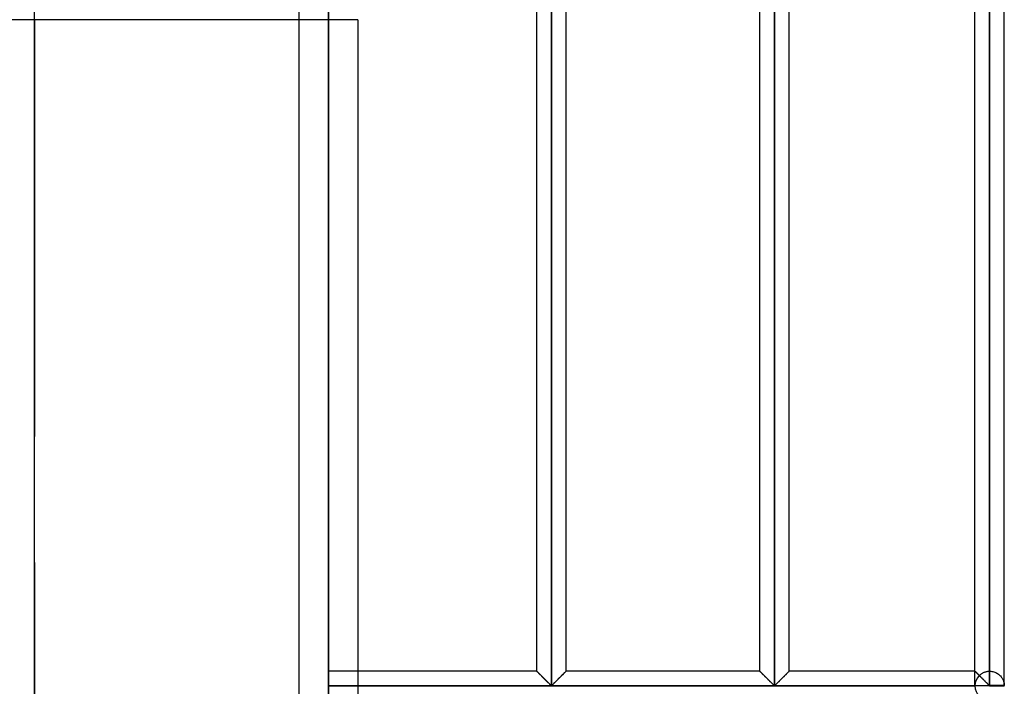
# Model space of a CAD drawing. Header units: millimetres. Extents: x -376 to 315, y -690 to 690.
# Tile 10 of 20: x 147 to 315, y -113 to 0. Entities that reach past the tile are written whole.
import ezdxf

# ---------------------------------------------------------------- set-up
doc = ezdxf.new("R2010")
doc.units = ezdxf.units.MM
doc.layers.add('MAIN-1', color=7, linetype='Continuous')
doc.layers.add('MAIN-2', color=7, linetype='Continuous')

msp = doc.modelspace()

# ---------------------------------------------------------------- linework, layer by layer
at = {"layer": 'MAIN-1'}
for p, q in [((200, 690), (200, -690)), ((237.95, -113.26), (237.95, 113.26)), ((275.9, -113.26), (275.9, 113.26)), ((312.5, 113.26), (312.5, -113.26)), ((315, -113.26), (315, 113.26)), ((235.45, -110.83), (235.45, 110.83)), ((240.45, -110.83), (240.45, 110.83)), ((273.4, -110.83), (273.4, 110.83)), ((278.4, -110.83), (278.4, 110.83)), ((310, -110.83), (310, 110.83)), ((205, 0), (205, -110.83)), ((205, 0), (200, 0)), ((235.45, -110.83), (200, -110.83)), ((235.46, -110.84), (235.45, -110.83)), ((235.47, -110.85), (235.46, -110.84)), ((235.49, -110.87), (235.47, -110.85)), ((235.52, -110.91), (235.49, -110.87)), ((235.56, -110.95), (235.52, -110.91)), ((235.61, -111), (235.56, -110.95)), ((235.67, -111.05), (235.61, -111)), ((235.73, -111.11), (235.67, -111.05)), ((235.8, -111.18), (235.73, -111.11)), ((235.88, -111.26), (235.8, -111.18)), ((235.96, -111.34), (235.88, -111.26)), ((236.04, -111.42), (235.96, -111.34)), ((236.12, -111.51), (236.04, -111.42)), ((236.21, -111.59), (236.12, -111.51)), ((236.3, -111.68), (236.21, -111.59)), ((236.39, -111.78), (236.3, -111.68)), ((236.49, -111.87), (236.39, -111.78)), ((236.59, -111.97), (236.49, -111.87)), ((236.68, -112.07), (236.59, -111.97)), ((236.78, -112.16), (236.68, -112.07)), ((236.88, -112.26), (236.78, -112.16)), ((239.12, -112.16), (239.02, -112.26)), ((239.22, -112.07), (239.12, -112.16)), ((239.31, -111.97), (239.22, -112.07)), ((239.41, -111.87), (239.31, -111.97)), ((239.51, -111.78), (239.41, -111.87)), ((239.6, -111.68), (239.51, -111.78)), ((239.69, -111.59), (239.6, -111.68)), ((239.78, -111.51), (239.69, -111.59)), ((239.86, -111.42), (239.78, -111.51)), ((239.94, -111.34), (239.86, -111.42)), ((240.02, -111.26), (239.94, -111.34)), ((240.1, -111.18), (240.02, -111.26)), ((240.17, -111.11), (240.1, -111.18)), ((240.23, -111.05), (240.17, -111.11)), ((240.29, -111), (240.23, -111.05)), ((240.34, -110.95), (240.29, -111)), ((240.38, -110.91), (240.34, -110.95)), ((240.41, -110.87), (240.38, -110.91)), ((240.43, -110.85), (240.41, -110.87)), ((240.44, -110.84), (240.43, -110.85)), ((240.45, -110.83), (240.44, -110.84)), ((273.4, -110.83), (240.45, -110.83)), ((273.41, -110.84), (273.4, -110.83)), ((273.42, -110.85), (273.41, -110.84)), ((273.44, -110.87), (273.42, -110.85)), ((273.47, -110.91), (273.44, -110.87)), ((273.51, -110.95), (273.47, -110.91)), ((273.56, -111), (273.51, -110.95)), ((273.62, -111.05), (273.56, -111)), ((273.68, -111.11), (273.62, -111.05)), ((273.75, -111.18), (273.68, -111.11)), ((273.83, -111.26), (273.75, -111.18)), ((273.91, -111.34), (273.83, -111.26)), ((273.99, -111.42), (273.91, -111.34)), ((274.07, -111.51), (273.99, -111.42)), ((274.16, -111.59), (274.07, -111.51)), ((274.25, -111.68), (274.16, -111.59)), ((274.34, -111.78), (274.25, -111.68)), ((274.44, -111.87), (274.34, -111.78)), ((274.54, -111.97), (274.44, -111.87)), ((274.63, -112.07), (274.54, -111.97)), ((274.73, -112.16), (274.63, -112.07)), ((274.83, -112.26), (274.73, -112.16)), ((277.07, -112.16), (276.97, -112.26)), ((277.17, -112.07), (277.07, -112.16)), ((277.26, -111.97), (277.17, -112.07)), ((277.36, -111.87), (277.26, -111.97)), ((277.46, -111.78), (277.36, -111.87)), ((277.55, -111.68), (277.46, -111.78)), ((277.64, -111.59), (277.55, -111.68)), ((277.73, -111.51), (277.64, -111.59)), ((277.81, -111.42), (277.73, -111.51)), ((277.89, -111.34), (277.81, -111.42)), ((277.97, -111.26), (277.89, -111.34)), ((278.05, -111.18), (277.97, -111.26)), ((278.12, -111.11), (278.05, -111.18)), ((278.18, -111.05), (278.12, -111.11)), ((278.24, -111), (278.18, -111.05)), ((278.29, -110.95), (278.24, -111)), ((278.33, -110.91), (278.29, -110.95)), ((278.36, -110.87), (278.33, -110.91)), ((278.38, -110.85), (278.36, -110.87)), ((278.39, -110.84), (278.38, -110.85)), ((278.4, -110.83), (278.39, -110.84)), ((310, -110.83), (278.4, -110.83)), ((310, -110.84), (310, -110.83)), ((310.01, -110.84), (310, -110.84)), ((310.02, -110.86), (310.01, -110.84)), ((310.04, -110.87), (310.02, -110.86)), ((310.07, -110.9), (310.04, -110.87)), ((310.09, -110.93), (310.07, -110.9)), ((310.13, -110.96), (310.09, -110.93)), ((310.16, -111), (310.13, -110.96)), ((310.2, -111.04), (310.16, -111)), ((310.25, -111.08), (310.2, -111.04)), ((310.3, -111.13), (310.25, -111.08)), ((310.35, -111.18), (310.3, -111.13)), ((310.41, -111.24), (310.35, -111.18)), ((310.47, -111.3), (310.41, -111.24)), ((310.53, -111.36), (310.47, -111.3)), ((310.59, -111.42), (310.53, -111.36)), ((310.65, -111.49), (310.59, -111.42)), ((310.72, -111.55), (310.65, -111.49)), ((310.78, -111.62), (310.72, -111.55)), ((310.85, -111.68), (310.78, -111.62)), ((310.92, -111.75), (310.85, -111.68)), ((310.99, -111.82), (310.92, -111.75)), ((311.06, -111.9), (310.99, -111.82)), ((311.14, -111.97), (311.06, -111.9)), ((311.21, -112.04), (311.14, -111.97)), ((311.28, -112.11), (311.21, -112.04)), ((311.36, -112.19), (311.28, -112.11)), ((311.43, -112.26), (311.36, -112.19)), ((312.5, -113.33), (200, -113.33)), ((236.98, -112.36), (236.88, -112.26)), ((237.08, -112.46), (236.98, -112.36)), ((237.17, -112.55), (237.08, -112.46)), ((237.27, -112.64), (237.17, -112.55)), ((237.36, -112.74), (237.27, -112.64)), ((237.45, -112.83), (237.36, -112.74)), ((237.54, -112.91), (237.45, -112.83)), ((237.62, -113), (237.54, -112.91)), ((237.7, -113.07), (237.62, -113)), ((237.78, -113.15), (237.7, -113.07)), ((237.85, -113.21), (237.78, -113.15)), ((237.95, -113.26), (237.85, -113.21)), ((238.05, -113.21), (237.95, -113.26)), ((238.12, -113.15), (238.05, -113.21)), ((238.2, -113.07), (238.12, -113.15)), ((238.28, -113), (238.2, -113.07)), ((238.36, -112.91), (238.28, -113)), ((238.45, -112.83), (238.36, -112.91)), ((238.54, -112.74), (238.45, -112.83)), ((238.63, -112.64), (238.54, -112.74)), ((238.73, -112.55), (238.63, -112.64)), ((238.82, -112.46), (238.73, -112.55)), ((238.92, -112.36), (238.82, -112.46)), ((239.02, -112.26), (238.92, -112.36)), ((274.93, -112.36), (274.83, -112.26)), ((275.03, -112.46), (274.93, -112.36)), ((275.12, -112.55), (275.03, -112.46)), ((275.22, -112.64), (275.12, -112.55)), ((275.31, -112.74), (275.22, -112.64)), ((275.4, -112.83), (275.31, -112.74)), ((275.49, -112.91), (275.4, -112.83)), ((275.57, -113), (275.49, -112.91)), ((275.65, -113.07), (275.57, -113)), ((275.73, -113.15), (275.65, -113.07)), ((275.8, -113.21), (275.73, -113.15)), ((275.9, -113.26), (275.8, -113.21)), ((276, -113.21), (275.9, -113.26)), ((276.07, -113.15), (276, -113.21)), ((276.15, -113.07), (276.07, -113.15)), ((276.23, -113), (276.15, -113.07)), ((276.31, -112.91), (276.23, -113)), ((276.4, -112.83), (276.31, -112.91)), ((276.49, -112.74), (276.4, -112.83)), ((276.58, -112.64), (276.49, -112.74)), ((276.68, -112.55), (276.58, -112.64)), ((276.77, -112.46), (276.68, -112.55)), ((276.87, -112.36), (276.77, -112.46)), ((276.97, -112.26), (276.87, -112.36)), ((311.5, -112.33), (311.43, -112.26)), ((311.58, -112.41), (311.5, -112.33)), ((311.65, -112.48), (311.58, -112.41)), ((311.72, -112.55), (311.65, -112.48)), ((311.79, -112.62), (311.72, -112.55)), ((311.86, -112.69), (311.79, -112.62)), ((311.93, -112.76), (311.86, -112.69)), ((312, -112.83), (311.93, -112.76)), ((312.06, -112.89), (312, -112.83)), ((312.13, -112.95), (312.06, -112.89)), ((312.19, -113.02), (312.13, -112.95)), ((312.25, -113.07), (312.19, -113.02)), ((312.31, -113.13), (312.25, -113.07)), ((312.36, -113.18), (312.31, -113.13)), ((312.42, -113.23), (312.36, -113.18)), ((312.5, -113.26), (312.42, -113.23)), ((312.5, -113.26), (312.5, -113.33)), ((315, -113.26), (312.5, -113.26)), ((312.5, -113.33), (315, -113.33)), ((312.5, -113.33), (312.5, -113.4))]:
    msp.add_line(p, q, dxfattribs=at)
for start, end in [(0, 1.6206), (358.3794, 0)]:
    msp.add_arc((312.5, -113.33), 2.5, start, end, dxfattribs=at)
at = {"layer": 'MAIN-2'}
for p, q in [((195, 685), (195, -685)), ((199.99, 543.97), (199.99, -136.39)), ((149.97, 522.26), (149.97, -92.33)), ((237.95, -113.26), (237.95, 113.26)), ((237.95, 113.26), (237.95, -113.26)), ((237.95, 113.26), (237.95, -113.26)), ((275.9, -113.26), (275.9, 113.26)), ((275.9, 113.26), (275.9, -113.26)), ((275.9, 113.26), (275.9, -113.26)), ((312.5, -113.26), (312.5, 113.26)), ((312.5, 110.83), (312.5, -110.83)), ((312.5, 110.83), (312.5, -110.83)), ((312.5, -110.83), (312.5, 110.83)), ((312.5, 110.83), (312.5, -110.83)), ((312.5, -110.83), (312.5, 110.83)), ((312.5, 110.83), (312.5, -110.83)), ((312.5, -110.83), (312.5, 110.83)), ((312.5, 110.83), (312.5, -110.83)), ((312.5, -110.83), (312.5, 110.83)), ((312.5, 110.83), (312.5, -110.83)), ((312.5, -110.83), (312.5, 110.83)), ((312.5, 110.83), (312.5, -110.83)), ((312.5, -110.83), (312.5, 110.83)), ((312.5, 110.83), (312.5, -110.83)), ((312.5, -110.83), (312.5, 110.83)), ((312.5, 110.83), (312.5, -110.83)), ((312.5, -110.83), (312.5, 110.83)), ((312.5, 110.83), (312.5, -110.83)), ((312.5, -110.83), (312.5, 110.83)), ((312.5, 110.83), (312.5, -110.83)), ((312.5, -110.83), (312.5, 110.83)), ((312.5, 110.83), (312.5, -110.83)), ((312.5, -110.83), (312.5, 110.83)), ((312.5, 110.83), (312.5, -110.83)), ((312.5, -110.83), (312.5, 110.83)), ((312.5, 110.83), (312.5, -110.83)), ((312.5, -110.83), (312.5, 110.83)), ((312.5, 110.83), (312.5, -110.83)), ((312.5, -110.83), (312.5, 110.83)), ((312.5, 110.83), (312.5, -110.83)), ((312.5, -110.83), (312.5, 110.83)), ((312.5, 110.83), (312.5, -110.83)), ((312.5, -110.83), (312.5, 110.83)), ((312.5, 110.83), (312.5, -110.83)), ((312.5, -110.83), (312.5, 110.83)), ((312.5, 110.83), (312.5, -110.83)), ((312.5, -110.83), (312.5, 110.83)), ((312.5, 110.83), (312.5, -110.83)), ((312.5, -110.83), (312.5, 110.83)), ((312.5, 110.83), (312.5, -110.83)), ((312.5, -110.83), (312.5, 110.83)), ((312.5, 110.83), (312.5, -110.83)), ((312.5, -110.83), (312.5, 110.83)), ((312.5, 110.83), (312.5, -110.83)), ((312.5, -110.83), (312.5, 110.83)), ((312.5, 110.83), (312.5, -110.83)), ((312.5, -110.83), (312.5, 110.83)), ((312.5, -110.83), (312.5, 110.83)), ((150, 0), (150, -70.9)), ((150, -92.33), (150, 0)), ((150, 0), (145, 0)), ((200, 0), (150, 0)), ((150, -70.9), (149.97, -70.9)), ((150, -123.95), (150, -70.9)), ((149.97, -92.33), (150, -92.33)), ((150, -92.33), (150, -268)), ((205, -110.83), (205, -115.83)), ((235.45, -110.83), (235.46, -110.84)), ((235.46, -110.84), (235.45, -110.83)), ((235.45, -110.83), (235.45, -110.83)), ((235.45, -110.83), (235.46, -110.84)), ((235.46, -110.84), (235.47, -110.85)), ((235.48, -110.86), (235.46, -110.84)), ((235.46, -110.84), (235.48, -110.86)), ((235.47, -110.85), (235.49, -110.87)), ((235.51, -110.89), (235.48, -110.86)), ((235.48, -110.86), (235.51, -110.89)), ((235.49, -110.87), (235.52, -110.91)), ((235.54, -110.92), (235.51, -110.89)), ((235.51, -110.89), (235.54, -110.92)), ((235.52, -110.91), (235.56, -110.95)), ((235.58, -110.97), (235.54, -110.92)), ((235.54, -110.92), (235.58, -110.97)), ((235.56, -110.95), (235.61, -111)), ((235.64, -111.02), (235.58, -110.97)), ((235.58, -110.97), (235.64, -111.02)), ((235.61, -111), (235.67, -111.05)), ((235.69, -111.08), (235.64, -111.02)), ((235.64, -111.02), (235.69, -111.08)), ((235.67, -111.05), (235.73, -111.11)), ((235.76, -111.14), (235.69, -111.08)), ((235.69, -111.08), (235.76, -111.14)), ((235.73, -111.11), (235.8, -111.18)), ((235.83, -111.21), (235.76, -111.14)), ((235.76, -111.14), (235.83, -111.21)), ((235.8, -111.18), (235.88, -111.26)), ((235.9, -111.29), (235.83, -111.21)), ((235.83, -111.21), (235.9, -111.29)), ((235.88, -111.26), (235.96, -111.34)), ((235.98, -111.37), (235.9, -111.29)), ((235.9, -111.29), (235.98, -111.37)), ((235.96, -111.34), (236.04, -111.42)), ((236.07, -111.45), (235.98, -111.37)), ((235.98, -111.37), (236.07, -111.45)), ((236.04, -111.42), (236.12, -111.51)), ((236.15, -111.53), (236.07, -111.45)), ((236.07, -111.45), (236.15, -111.53)), ((236.12, -111.51), (236.21, -111.59)), ((236.24, -111.62), (236.15, -111.53)), ((236.15, -111.53), (236.24, -111.62)), ((236.21, -111.59), (236.3, -111.68)), ((236.33, -111.71), (236.24, -111.62)), ((236.24, -111.62), (236.33, -111.71)), ((236.3, -111.68), (236.39, -111.78)), ((236.42, -111.8), (236.33, -111.71)), ((236.33, -111.71), (236.42, -111.8)), ((236.39, -111.78), (236.49, -111.87)), ((236.51, -111.89), (236.42, -111.8)), ((236.42, -111.8), (236.51, -111.89)), ((236.49, -111.87), (236.59, -111.97)), ((236.61, -111.99), (236.51, -111.89)), ((236.51, -111.89), (236.61, -111.99)), ((236.59, -111.97), (236.68, -112.07)), ((236.7, -112.09), (236.61, -111.99)), ((236.61, -111.99), (236.7, -112.09)), ((236.68, -112.07), (236.78, -112.16)), ((236.8, -112.18), (236.7, -112.09)), ((236.7, -112.09), (236.8, -112.18)), ((236.78, -112.16), (236.88, -112.26)), ((236.9, -112.28), (236.8, -112.18)), ((236.8, -112.18), (236.9, -112.28)), ((239, -112.28), (239.1, -112.18)), ((239.1, -112.18), (239, -112.28)), ((239.02, -112.26), (239.12, -112.16)), ((239.1, -112.18), (239.2, -112.09)), ((239.2, -112.09), (239.1, -112.18)), ((239.12, -112.16), (239.22, -112.07)), ((239.2, -112.09), (239.29, -111.99)), ((239.29, -111.99), (239.2, -112.09)), ((239.22, -112.07), (239.31, -111.97)), ((239.29, -111.99), (239.39, -111.89)), ((239.39, -111.89), (239.29, -111.99)), ((239.31, -111.97), (239.41, -111.87)), ((239.39, -111.89), (239.48, -111.8)), ((239.48, -111.8), (239.39, -111.89)), ((239.41, -111.87), (239.51, -111.78)), ((239.48, -111.8), (239.57, -111.71)), ((239.57, -111.71), (239.48, -111.8)), ((239.51, -111.78), (239.6, -111.68)), ((239.57, -111.71), (239.66, -111.62)), ((239.66, -111.62), (239.57, -111.71)), ((239.6, -111.68), (239.69, -111.59)), ((239.66, -111.62), (239.75, -111.53)), ((239.75, -111.53), (239.66, -111.62)), ((239.69, -111.59), (239.78, -111.51)), ((239.75, -111.53), (239.83, -111.45)), ((239.83, -111.45), (239.75, -111.53)), ((239.78, -111.51), (239.86, -111.42)), ((239.83, -111.45), (239.92, -111.37)), ((239.92, -111.37), (239.83, -111.45)), ((239.86, -111.42), (239.94, -111.34)), ((239.92, -111.37), (240, -111.29)), ((240, -111.29), (239.92, -111.37)), ((239.94, -111.34), (240.02, -111.26)), ((240, -111.29), (240.07, -111.21)), ((240.07, -111.21), (240, -111.29)), ((240.02, -111.26), (240.1, -111.18)), ((240.07, -111.21), (240.14, -111.14)), ((240.14, -111.14), (240.07, -111.21)), ((240.1, -111.18), (240.17, -111.11)), ((240.14, -111.14), (240.21, -111.08)), ((240.21, -111.08), (240.14, -111.14)), ((240.17, -111.11), (240.23, -111.05)), ((240.21, -111.08), (240.26, -111.02)), ((240.26, -111.02), (240.21, -111.08)), ((240.23, -111.05), (240.29, -111)), ((240.26, -111.02), (240.32, -110.97)), ((240.32, -110.97), (240.26, -111.02)), ((240.29, -111), (240.34, -110.95)), ((240.32, -110.97), (240.36, -110.92)), ((240.36, -110.92), (240.32, -110.97)), ((240.34, -110.95), (240.38, -110.91)), ((240.36, -110.92), (240.39, -110.89)), ((240.39, -110.89), (240.36, -110.92)), ((240.38, -110.91), (240.41, -110.87)), ((240.39, -110.89), (240.42, -110.86)), ((240.42, -110.86), (240.39, -110.89)), ((240.41, -110.87), (240.43, -110.85)), ((240.42, -110.86), (240.44, -110.84)), ((240.44, -110.84), (240.42, -110.86)), ((240.43, -110.85), (240.44, -110.84)), ((240.44, -110.84), (240.45, -110.83)), ((240.45, -110.83), (240.44, -110.84)), ((240.44, -110.84), (240.45, -110.83)), ((240.45, -110.83), (240.45, -110.83)), ((273.4, -110.83), (273.41, -110.84)), ((273.41, -110.84), (273.4, -110.83)), ((273.4, -110.83), (273.4, -110.83)), ((273.4, -110.83), (273.41, -110.84)), ((273.41, -110.84), (273.42, -110.85)), ((273.43, -110.86), (273.41, -110.84)), ((273.41, -110.84), (273.43, -110.86)), ((273.42, -110.85), (273.44, -110.87)), ((273.46, -110.89), (273.43, -110.86)), ((273.43, -110.86), (273.46, -110.89)), ((273.44, -110.87), (273.47, -110.91)), ((273.49, -110.92), (273.46, -110.89)), ((273.46, -110.89), (273.49, -110.92)), ((273.47, -110.91), (273.51, -110.95)), ((273.53, -110.97), (273.49, -110.92)), ((273.49, -110.92), (273.53, -110.97)), ((273.51, -110.95), (273.56, -111)), ((273.59, -111.02), (273.53, -110.97)), ((273.53, -110.97), (273.59, -111.02)), ((273.56, -111), (273.62, -111.05)), ((273.64, -111.08), (273.59, -111.02)), ((273.59, -111.02), (273.64, -111.08)), ((273.62, -111.05), (273.68, -111.11)), ((273.71, -111.14), (273.64, -111.08)), ((273.64, -111.08), (273.71, -111.14)), ((273.68, -111.11), (273.75, -111.18)), ((273.78, -111.21), (273.71, -111.14)), ((273.71, -111.14), (273.78, -111.21)), ((273.75, -111.18), (273.83, -111.26)), ((273.85, -111.29), (273.78, -111.21)), ((273.78, -111.21), (273.85, -111.29)), ((273.83, -111.26), (273.91, -111.34)), ((273.93, -111.37), (273.85, -111.29)), ((273.85, -111.29), (273.93, -111.37)), ((273.91, -111.34), (273.99, -111.42)), ((274.02, -111.45), (273.93, -111.37)), ((273.93, -111.37), (274.02, -111.45)), ((273.99, -111.42), (274.07, -111.51)), ((274.1, -111.53), (274.02, -111.45)), ((274.02, -111.45), (274.1, -111.53)), ((274.07, -111.51), (274.16, -111.59)), ((274.19, -111.62), (274.1, -111.53)), ((274.1, -111.53), (274.19, -111.62)), ((274.16, -111.59), (274.25, -111.68)), ((274.28, -111.71), (274.19, -111.62)), ((274.19, -111.62), (274.28, -111.71)), ((274.25, -111.68), (274.34, -111.78)), ((274.37, -111.8), (274.28, -111.71)), ((274.28, -111.71), (274.37, -111.8)), ((274.34, -111.78), (274.44, -111.87)), ((274.46, -111.89), (274.37, -111.8)), ((274.37, -111.8), (274.46, -111.89)), ((274.44, -111.87), (274.54, -111.97)), ((274.56, -111.99), (274.46, -111.89)), ((274.46, -111.89), (274.56, -111.99)), ((274.54, -111.97), (274.63, -112.07)), ((274.65, -112.09), (274.56, -111.99)), ((274.56, -111.99), (274.65, -112.09)), ((274.63, -112.07), (274.73, -112.16)), ((274.75, -112.18), (274.65, -112.09)), ((274.65, -112.09), (274.75, -112.18)), ((274.73, -112.16), (274.83, -112.26)), ((274.85, -112.28), (274.75, -112.18)), ((274.75, -112.18), (274.85, -112.28)), ((276.95, -112.28), (277.05, -112.18)), ((277.05, -112.18), (276.95, -112.28)), ((276.97, -112.26), (277.07, -112.16)), ((277.05, -112.18), (277.15, -112.09)), ((277.15, -112.09), (277.05, -112.18)), ((277.07, -112.16), (277.17, -112.07)), ((277.15, -112.09), (277.24, -111.99)), ((277.24, -111.99), (277.15, -112.09)), ((277.17, -112.07), (277.26, -111.97)), ((277.24, -111.99), (277.34, -111.89)), ((277.34, -111.89), (277.24, -111.99)), ((277.26, -111.97), (277.36, -111.87)), ((277.34, -111.89), (277.43, -111.8)), ((277.43, -111.8), (277.34, -111.89)), ((277.36, -111.87), (277.46, -111.78)), ((277.43, -111.8), (277.52, -111.71)), ((277.52, -111.71), (277.43, -111.8)), ((277.46, -111.78), (277.55, -111.68)), ((277.52, -111.71), (277.61, -111.62)), ((277.61, -111.62), (277.52, -111.71)), ((277.55, -111.68), (277.64, -111.59)), ((277.61, -111.62), (277.7, -111.53)), ((277.7, -111.53), (277.61, -111.62)), ((277.64, -111.59), (277.73, -111.51)), ((277.7, -111.53), (277.78, -111.45)), ((277.78, -111.45), (277.7, -111.53)), ((277.73, -111.51), (277.81, -111.42)), ((277.78, -111.45), (277.87, -111.37)), ((277.87, -111.37), (277.78, -111.45)), ((277.81, -111.42), (277.89, -111.34)), ((277.87, -111.37), (277.95, -111.29)), ((277.95, -111.29), (277.87, -111.37)), ((277.89, -111.34), (277.97, -111.26)), ((277.95, -111.29), (278.02, -111.21)), ((278.02, -111.21), (277.95, -111.29)), ((277.97, -111.26), (278.05, -111.18)), ((278.02, -111.21), (278.09, -111.14)), ((278.09, -111.14), (278.02, -111.21)), ((278.05, -111.18), (278.12, -111.11)), ((278.09, -111.14), (278.16, -111.08)), ((278.16, -111.08), (278.09, -111.14)), ((278.12, -111.11), (278.18, -111.05)), ((278.16, -111.08), (278.21, -111.02)), ((278.21, -111.02), (278.16, -111.08)), ((278.18, -111.05), (278.24, -111)), ((278.21, -111.02), (278.27, -110.97)), ((278.27, -110.97), (278.21, -111.02)), ((278.24, -111), (278.29, -110.95)), ((278.27, -110.97), (278.31, -110.92)), ((278.31, -110.92), (278.27, -110.97)), ((278.29, -110.95), (278.33, -110.91)), ((278.31, -110.92), (278.34, -110.89)), ((278.34, -110.89), (278.31, -110.92)), ((278.33, -110.91), (278.36, -110.87)), ((278.34, -110.89), (278.37, -110.86)), ((278.37, -110.86), (278.34, -110.89)), ((278.36, -110.87), (278.38, -110.85)), ((278.37, -110.86), (278.39, -110.84)), ((278.39, -110.84), (278.37, -110.86)), ((278.38, -110.85), (278.39, -110.84)), ((278.39, -110.84), (278.4, -110.83)), ((278.4, -110.83), (278.39, -110.84)), ((278.39, -110.84), (278.4, -110.83)), ((278.4, -110.83), (278.4, -110.83)), ((310, -110.84), (310, -110.83)), ((310, -110.83), (310.01, -110.84)), ((310, -110.83), (310, -110.84)), ((310, -113.26), (310, -110.83)), ((310.01, -110.85), (310, -110.84)), ((310, -110.84), (310.01, -110.85)), ((310.01, -110.84), (310.03, -110.86)), ((310.04, -110.87), (310.01, -110.85)), ((310.01, -110.85), (310.03, -110.86)), ((310.03, -110.86), (310.06, -110.9)), ((310.03, -110.86), (310.05, -110.88)), ((310.07, -110.9), (310.04, -110.87)), ((310.05, -110.88), (310.08, -110.91)), ((310.06, -110.9), (310.11, -110.94)), ((310.11, -110.95), (310.07, -110.9)), ((310.08, -110.91), (310.11, -110.94)), ((310.11, -110.94), (310.16, -110.99)), ((310.11, -110.94), (310.14, -110.98)), ((310.17, -111), (310.11, -110.95)), ((310.14, -110.98), (310.19, -111.02)), ((310.16, -110.99), (310.22, -111.05)), ((310.23, -111.06), (310.17, -111)), ((310.19, -111.02), (310.23, -111.07)), ((310.22, -111.05), (310.29, -111.12)), ((310.3, -111.13), (310.23, -111.06)), ((310.23, -111.07), (310.29, -111.12)), ((310.29, -111.12), (310.36, -111.19)), ((310.29, -111.12), (310.34, -111.17)), ((310.38, -111.21), (310.3, -111.13)), ((310.34, -111.17), (310.4, -111.23)), ((310.36, -111.19), (310.44, -111.28)), ((310.46, -111.29), (310.38, -111.21)), ((310.4, -111.23), (310.46, -111.29)), ((310.44, -111.28), (310.53, -111.36)), ((310.55, -111.38), (310.46, -111.29)), ((310.46, -111.29), (310.53, -111.36)), ((310.53, -111.36), (310.62, -111.45)), ((310.53, -111.36), (310.59, -111.43)), ((310.64, -111.47), (310.55, -111.38)), ((310.59, -111.43), (310.66, -111.5)), ((310.62, -111.45), (310.72, -111.55)), ((310.73, -111.56), (310.64, -111.47)), ((310.66, -111.5), (310.73, -111.56)), ((310.72, -111.55), (310.81, -111.64)), ((310.73, -111.56), (310.8, -111.5)), ((310.8, -111.5), (310.87, -111.44)), ((310.81, -111.64), (310.91, -111.74)), ((310.87, -111.44), (310.94, -111.38)), ((310.91, -111.74), (311.01, -111.84)), ((310.94, -111.38), (311.02, -111.32)), ((311.01, -111.84), (311.12, -111.95)), ((311.02, -111.32), (311.1, -111.26)), ((311.1, -111.26), (311.18, -111.21)), ((311.12, -111.95), (311.22, -112.05)), ((311.18, -111.21), (311.27, -111.16)), ((311.22, -112.05), (311.33, -112.16)), ((311.27, -111.16), (311.36, -111.11)), ((311.33, -112.16), (311.44, -112.27)), ((311.36, -111.11), (311.45, -111.06)), ((311.45, -111.06), (311.55, -111.02)), ((311.55, -111.02), (311.65, -110.98)), ((311.65, -110.98), (311.75, -110.95)), ((311.75, -110.95), (311.85, -110.92)), ((311.85, -110.92), (311.96, -110.89)), ((311.96, -110.89), (312.07, -110.87)), ((312.07, -110.87), (312.17, -110.85)), ((312.17, -110.85), (312.28, -110.84)), ((312.28, -110.84), (312.39, -110.84)), ((312.39, -110.84), (312.5, -110.83)), ((312.5, -110.83), (312.69, -110.84)), ((312.69, -110.84), (312.87, -110.86)), ((312.87, -110.86), (313.05, -110.89)), ((313.05, -110.89), (313.23, -110.94)), ((313.23, -110.94), (313.4, -111)), ((313.4, -111), (313.57, -111.07)), ((313.57, -111.07), (313.72, -111.15)), ((313.72, -111.15), (313.87, -111.24)), ((313.87, -111.24), (314.01, -111.34)), ((314.01, -111.34), (314.13, -111.44)), ((314.13, -111.44), (314.25, -111.55)), ((314.25, -111.55), (314.35, -111.65)), ((314.35, -111.65), (314.45, -111.77)), ((314.45, -111.77), (314.54, -111.88)), ((314.54, -111.88), (314.61, -112)), ((314.61, -112), (314.69, -112.12)), ((314.69, -112.12), (314.75, -112.24)), ((200, -113.33), (310, -113.33)), ((312.5, -113.33), (200, -113.33)), ((200, -113.33), (310, -113.33)), ((236.88, -112.26), (236.98, -112.36)), ((236.99, -112.38), (236.9, -112.28)), ((236.9, -112.28), (236.99, -112.38)), ((236.98, -112.36), (237.08, -112.46)), ((237.09, -112.47), (236.99, -112.38)), ((236.99, -112.38), (237.09, -112.47)), ((237.08, -112.46), (237.17, -112.55)), ((237.18, -112.56), (237.09, -112.47)), ((237.09, -112.47), (237.18, -112.56)), ((237.17, -112.55), (237.27, -112.64)), ((237.28, -112.66), (237.18, -112.56)), ((237.18, -112.56), (237.28, -112.66)), ((237.27, -112.64), (237.36, -112.74)), ((237.37, -112.75), (237.28, -112.66)), ((237.28, -112.66), (237.37, -112.75)), ((237.36, -112.74), (237.45, -112.83)), ((237.46, -112.83), (237.37, -112.75)), ((237.37, -112.75), (237.46, -112.83)), ((237.45, -112.83), (237.54, -112.91)), ((237.54, -112.92), (237.46, -112.83)), ((237.46, -112.83), (237.54, -112.92)), ((237.54, -112.91), (237.62, -113)), ((237.62, -113), (237.54, -112.92)), ((237.54, -112.92), (237.62, -113)), ((237.62, -113), (237.7, -113.07)), ((237.7, -113.08), (237.62, -113)), ((237.62, -113), (237.7, -113.08)), ((237.7, -113.07), (237.78, -113.15)), ((237.78, -113.15), (237.7, -113.08)), ((237.7, -113.08), (237.78, -113.15)), ((237.78, -113.15), (237.85, -113.21)), ((237.85, -113.21), (237.78, -113.15)), ((237.78, -113.15), (237.85, -113.21)), ((237.85, -113.21), (237.95, -113.26)), ((237.95, -113.26), (237.85, -113.21)), ((237.85, -113.21), (237.95, -113.26)), ((237.95, -113.26), (238.05, -113.21)), ((238.05, -113.21), (237.95, -113.26)), ((237.95, -113.26), (238.05, -113.21)), ((238.05, -113.21), (238.12, -113.15)), ((238.12, -113.15), (238.05, -113.21)), ((238.05, -113.21), (238.12, -113.15)), ((238.12, -113.15), (238.2, -113.07)), ((238.12, -113.15), (238.2, -113.08)), ((238.2, -113.08), (238.12, -113.15)), ((238.2, -113.08), (238.28, -113)), ((238.28, -113), (238.2, -113.08)), ((238.2, -113.07), (238.28, -113)), ((238.28, -113), (238.36, -112.91)), ((238.28, -113), (238.36, -112.92)), ((238.36, -112.92), (238.28, -113)), ((238.36, -112.92), (238.44, -112.83)), ((238.44, -112.83), (238.36, -112.92)), ((238.36, -112.91), (238.45, -112.83)), ((238.44, -112.83), (238.53, -112.75)), ((238.53, -112.75), (238.44, -112.83)), ((238.45, -112.83), (238.54, -112.74)), ((238.53, -112.75), (238.62, -112.66)), ((238.62, -112.66), (238.53, -112.75)), ((238.54, -112.74), (238.63, -112.64)), ((238.62, -112.66), (238.72, -112.56)), ((238.72, -112.56), (238.62, -112.66)), ((238.63, -112.64), (238.73, -112.55)), ((238.72, -112.56), (238.81, -112.47)), ((238.81, -112.47), (238.72, -112.56)), ((238.73, -112.55), (238.82, -112.46)), ((238.81, -112.47), (238.91, -112.38)), ((238.91, -112.38), (238.81, -112.47)), ((238.82, -112.46), (238.92, -112.36)), ((238.91, -112.38), (239, -112.28)), ((239, -112.28), (238.91, -112.38)), ((238.92, -112.36), (239.02, -112.26)), ((274.83, -112.26), (274.93, -112.36)), ((274.94, -112.38), (274.85, -112.28)), ((274.85, -112.28), (274.94, -112.38)), ((274.93, -112.36), (275.03, -112.46)), ((275.04, -112.47), (274.94, -112.38)), ((274.94, -112.38), (275.04, -112.47)), ((275.03, -112.46), (275.12, -112.55)), ((275.13, -112.56), (275.04, -112.47)), ((275.04, -112.47), (275.13, -112.56)), ((275.12, -112.55), (275.22, -112.64)), ((275.23, -112.66), (275.13, -112.56)), ((275.13, -112.56), (275.23, -112.66)), ((275.22, -112.64), (275.31, -112.74)), ((275.32, -112.75), (275.23, -112.66)), ((275.23, -112.66), (275.32, -112.75)), ((275.31, -112.74), (275.4, -112.83)), ((275.41, -112.83), (275.32, -112.75)), ((275.32, -112.75), (275.41, -112.83)), ((275.4, -112.83), (275.49, -112.91)), ((275.49, -112.92), (275.41, -112.83)), ((275.41, -112.83), (275.49, -112.92)), ((275.49, -112.91), (275.57, -113)), ((275.57, -113), (275.49, -112.92)), ((275.49, -112.92), (275.57, -113)), ((275.57, -113), (275.65, -113.07)), ((275.65, -113.08), (275.57, -113)), ((275.57, -113), (275.65, -113.08)), ((275.65, -113.07), (275.73, -113.15)), ((275.73, -113.15), (275.65, -113.08)), ((275.65, -113.08), (275.73, -113.15)), ((275.73, -113.15), (275.8, -113.21)), ((275.8, -113.21), (275.73, -113.15)), ((275.73, -113.15), (275.8, -113.21)), ((275.8, -113.21), (275.9, -113.26)), ((275.9, -113.26), (275.8, -113.21)), ((275.8, -113.21), (275.9, -113.26)), ((275.9, -113.26), (276, -113.21)), ((276, -113.21), (275.9, -113.26)), ((275.9, -113.26), (276, -113.21)), ((276, -113.21), (276.07, -113.15)), ((276.07, -113.15), (276, -113.21)), ((276, -113.21), (276.07, -113.15)), ((276.07, -113.15), (276.15, -113.07)), ((276.07, -113.15), (276.15, -113.08)), ((276.15, -113.08), (276.07, -113.15)), ((276.15, -113.08), (276.23, -113)), ((276.23, -113), (276.15, -113.08)), ((276.15, -113.07), (276.23, -113)), ((276.23, -113), (276.31, -112.91)), ((276.23, -113), (276.31, -112.92)), ((276.31, -112.92), (276.23, -113)), ((276.31, -112.92), (276.39, -112.83)), ((276.39, -112.83), (276.31, -112.92)), ((276.31, -112.91), (276.4, -112.83)), ((276.39, -112.83), (276.48, -112.75)), ((276.48, -112.75), (276.39, -112.83)), ((276.4, -112.83), (276.49, -112.74)), ((276.48, -112.75), (276.57, -112.66)), ((276.57, -112.66), (276.48, -112.75)), ((276.49, -112.74), (276.58, -112.64)), ((276.57, -112.66), (276.67, -112.56)), ((276.67, -112.56), (276.57, -112.66)), ((276.58, -112.64), (276.68, -112.55)), ((276.67, -112.56), (276.76, -112.47)), ((276.76, -112.47), (276.67, -112.56)), ((276.68, -112.55), (276.77, -112.46)), ((276.76, -112.47), (276.86, -112.38)), ((276.86, -112.38), (276.76, -112.47)), ((276.77, -112.46), (276.87, -112.36)), ((276.86, -112.38), (276.95, -112.28)), ((276.95, -112.28), (276.86, -112.38)), ((276.87, -112.36), (276.97, -112.26)), ((310, -113.33), (310, -113.33)), ((311.44, -112.27), (311.54, -112.37)), ((311.54, -112.37), (311.65, -112.48)), ((311.65, -112.48), (311.75, -112.58)), ((311.75, -112.58), (311.85, -112.68)), ((311.85, -112.68), (311.95, -112.78)), ((311.95, -112.78), (312.05, -112.88)), ((312.05, -112.88), (312.14, -112.97)), ((312.14, -112.97), (312.23, -113.05)), ((312.23, -113.05), (312.31, -113.13)), ((312.31, -113.13), (312.4, -113.21)), ((312.4, -113.21), (312.5, -113.26)), ((312.5, -113.33), (312.5, -113.26)), ((312.5, -113.26), (315, -113.26)), ((312.5, -113.33), (315, -113.33)), ((312.5, -113.4), (312.5, -113.33)), ((314.75, -112.24), (314.8, -112.36)), ((314.8, -112.36), (314.85, -112.48)), ((314.85, -112.48), (314.89, -112.59)), ((314.89, -112.59), (314.92, -112.71)), ((314.92, -112.71), (314.95, -112.82)), ((314.95, -112.82), (314.97, -112.92)), ((314.97, -112.92), (314.98, -113.02)), ((314.98, -113.02), (314.99, -113.11)), ((314.99, -113.11), (315, -113.2)), ((315, -113.2), (315, -113.26)), ((315, -113.33), (315, -113.33))]:
    msp.add_line(p, q, dxfattribs=at)
for start_param, end_param in [(-0.785798, 0), (0, 0.785798)]:
    msp.add_ellipse((312.5, -113.33), major_axis=(-2.5, 0), ratio=1, start_param=start_param, end_param=end_param, dxfattribs=at)

doc.saveas('drawing.dxf')
